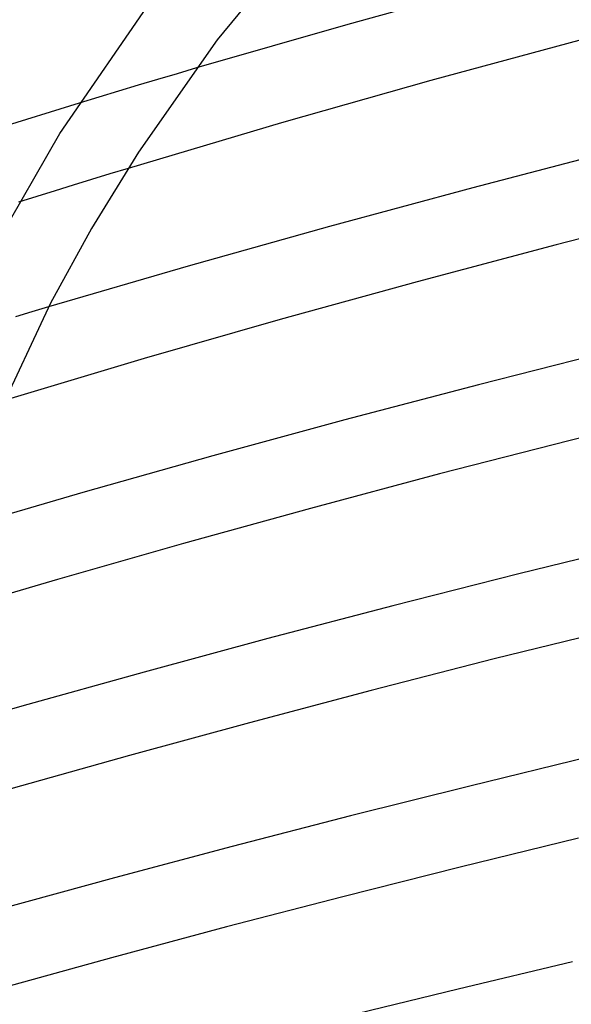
# Model space of a CAD drawing. Header units: millimetres. Extents: x -657 to 657, y -323 to 528.
# Tile 40 of 131: x -271 to -242, y 325 to 376. Entities that reach past the tile are written whole.
import ezdxf

# ---------------------------------------------------------------- set-up
doc = ezdxf.new("R2010")
doc.units = ezdxf.units.MM
doc.layers.add('HIDDEN', color=7, linetype='Continuous')
doc.layers.add('THICK', color=7, linetype='Continuous')

msp = doc.modelspace()

# ---------------------------------------------------------------- linework, layer by layer
at = {"layer": 'HIDDEN'}
for p, q in [((-261.651, 373.842), (-262.666, 373.542)), ((-262.666, 373.542), (-263.684, 373.24)), ((-264.705, 372.935), (-265.728, 372.627)), ((-263.684, 373.24), (-264.705, 372.935)), ((-266.752, 372.318), (-267.778, 372.006)), ((-265.728, 372.627), (-266.752, 372.318)), ((-266.177, 368.299), (-267.133, 368.007)), ((-265.222, 368.589), (-266.177, 368.299)), ((-268.088, 367.714), (-269.043, 367.42)), ((-267.133, 368.007), (-268.088, 367.714)), ((-269.043, 367.42), (-269.996, 367.125)), ((-269.996, 367.125), (-270.948, 366.829)), ((-270.248, 361.085), (-271.117, 360.824)), ((-269.38, 361.345), (-270.248, 361.085))]:
    msp.add_line(p, q, dxfattribs=at)
at = {"layer": 'THICK'}
for p, q in [((-253.98, 383.328), (-260.574, 375.313)), ((-245.702, 378.34), (-253.748, 376.118)), ((-268.798, 370.42), (-263.773, 377.714)), ((-253.748, 376.118), (-261.651, 373.842)), ((-260.574, 375.313), (-264.682, 369.433)), ((-241.474, 375.332), (-249.408, 373.179)), ((-249.408, 373.179), (-257.216, 370.967)), ((-267.778, 372.006), (-276.094, 369.421)), ((-257.216, 370.967), (-265.222, 368.589)), ((-272.828, 363.387), (-268.798, 370.42)), ((-264.682, 369.433), (-267.134, 365.444)), ((-239.619, 369.555), (-247.206, 367.58)), ((-247.206, 367.58), (-254.701, 365.552)), ((-235.485, 366.475), (-242.848, 364.591)), ((-267.134, 365.444), (-269.276, 361.549)), ((-254.701, 365.552), (-262.079, 363.478)), ((-242.848, 364.591), (-250.12, 362.658)), ((-262.079, 363.478), (-269.38, 361.345)), ((-250.12, 362.658), (-257.279, 360.683)), ((-269.276, 361.549), (-272.175, 355.366)), ((-257.279, 360.683), (-264.393, 358.642)), ((-239.879, 359.056), (-246.917, 357.269)), ((-264.393, 358.642), (-271.703, 356.455)), ((-246.917, 357.269), (-253.894, 355.434)), ((-235.246, 356.078), (-242.128, 354.365)), ((-253.894, 355.434), (-260.789, 353.556)), ((-242.128, 354.365), (-248.947, 352.607)), ((-260.789, 353.556), (-267.585, 351.641)), ((-248.947, 352.607), (-255.685, 350.809)), ((-267.585, 351.641), (-274.313, 349.677)), ((-255.685, 350.809), (-262.327, 348.975)), ((-262.327, 348.975), (-268.917, 347.091)), ((-238.189, 349.003), (-244.809, 347.378)), ((-268.917, 347.091), (-275.681, 345.08)), ((-244.809, 347.378), (-251.392, 345.709)), ((-251.392, 345.709), (-257.923, 343.997)), ((-239.606, 344.541), (-246.088, 342.932)), ((-257.923, 343.997), (-264.388, 342.248)), ((-246.088, 342.932), (-252.517, 341.284)), ((-264.388, 342.248), (-270.77, 340.466)), ((-252.517, 341.284), (-258.878, 339.601)), ((-270.77, 340.466), (-277.06, 338.654)), ((-258.878, 339.601), (-265.16, 337.886)), ((-265.16, 337.886), (-271.352, 336.142)), ((-241.118, 337.807), (-247.374, 336.288)), ((-247.374, 336.288), (-253.603, 334.727)), ((-253.603, 334.727), (-259.792, 333.128)), ((-241.69, 333.555), (-247.866, 332.044)), ((-259.792, 333.128), (-265.928, 331.495)), ((-247.866, 332.044), (-253.999, 330.497)), ((-265.928, 331.495), (-272, 329.831)), ((-253.999, 330.497), (-260.08, 328.916)), ((-260.08, 328.916), (-266.097, 327.306)), ((-266.097, 327.306), (-272.04, 325.668)), ((-241.999, 327.091), (-247.969, 325.67)), ((-247.969, 325.67), (-253.922, 324.21))]:
    msp.add_line(p, q, dxfattribs=at)

doc.saveas('drawing.dxf')
